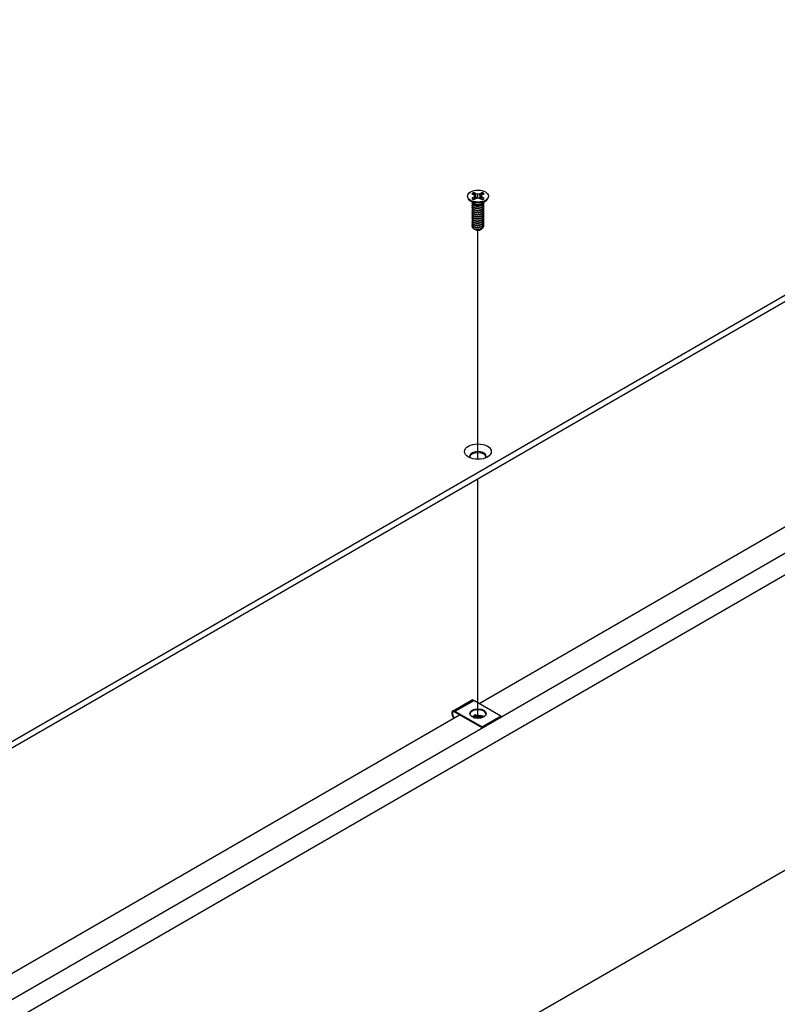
# Model space of a CAD drawing. Header units: millimetres. Extents: x 64 to 1798, y 64 to 1375.
# Tile 62 of 66: x 1473 to 1621, y 989 to 1181. Entities that reach past the tile are written whole.
import ezdxf

# ---------------------------------------------------------------- set-up
doc = ezdxf.new("R2010")
doc.units = ezdxf.units.MM
doc.header["$LTSCALE"] = 6.666667
for name, color, linetype, lineweight in [('Tweak Trail (ANSI)', 7, 'Continuous', 25), ('Visible (ANSI)', 7, 'Continuous', 25), ('Visible Narrow (ANSI)', 7, 'Continuous', 35)]:
    doc.layers.add(name, color=color, linetype=linetype, lineweight=lineweight)

msp = doc.modelspace()

# ---------------------------------------------------------------- linework, layer by layer
at = {"layer": 'Tweak Trail (ANSI)'}
for p, q in [((1562.3982, 1095.2618), (1562.3982, 1139.8784)), ((1562.3982, 1044.7846), (1562.3982, 1091.47))]:
    msp.add_line(p, q, dxfattribs=at)
at = {"layer": 'Visible (ANSI)'}
for p, q in [((1715.258, 1180.9016), (1416.6681, 1008.5107)), ((1417.6882, 1007.9217), (1715.258, 1179.7236)), ((1562.0038, 1147.0001), (1561.6079, 1147.2287)), ((1563.1914, 1147.2287), (1562.7956, 1147.0001)), ((1560.3677, 1146.5371), (1560.3677, 1146.4226)), ((1561.5021, 1145.1789), (1560.7969, 1145.7014)), ((1561.2017, 1146.9942), (1561.5976, 1146.7656)), ((1561.5976, 1146.3085), (1561.2017, 1146.0799)), ((1561.5976, 1146.7656), (1561.7616, 1146.5371)), ((1561.7616, 1146.5371), (1561.5976, 1146.3085)), ((1561.6368, 1145.8622), (1561.5976, 1146.3085)), ((1561.6079, 1145.8455), (1562.0038, 1146.074)), ((1561.8271, 1145.972), (1561.7616, 1146.5371)), ((1561.9663, 1146.3507), (1562.0038, 1147.0001)), ((1562.3997, 1146.9055), (1562.0038, 1147.0001)), ((1562.0038, 1146.074), (1562.3997, 1146.1687)), ((1562.7956, 1147.0001), (1562.3997, 1146.9055)), ((1562.3997, 1146.1687), (1562.3997, 1146.9055)), ((1562.3997, 1146.1687), (1562.7956, 1146.074)), ((1562.833, 1146.3507), (1562.7956, 1147.0001)), ((1562.7956, 1146.074), (1563.1914, 1145.8455)), ((1562.9722, 1145.972), (1563.0377, 1146.5371)), ((1563.0377, 1146.5371), (1563.2017, 1146.7656)), ((1563.2017, 1146.3085), (1563.0377, 1146.5371)), ((1563.1625, 1145.8622), (1563.2017, 1146.3085)), ((1563.2017, 1146.7656), (1563.5976, 1146.9942)), ((1563.5976, 1146.0799), (1563.2017, 1146.3085)), ((1563.2972, 1145.1789), (1564.0025, 1145.7014)), ((1563.5376, 1145.3452), (1563.5376, 1145.357)), ((1564.4317, 1146.5371), (1564.4317, 1146.4226)), ((1561.2617, 1145.1378), (1561.2617, 1145.1897)), ((1561.2617, 1144.723), (1561.2617, 1144.7749)), ((1561.2617, 1144.3082), (1561.2617, 1144.3601)), ((1561.2617, 1143.8935), (1561.2617, 1143.9453)), ((1561.2617, 1143.4787), (1561.2617, 1143.5305)), ((1561.6979, 1144.9015), (1561.595, 1144.9609)), ((1563.1592, 1144.9349), (1563.2043, 1144.9609)), ((1563.5376, 1144.9304), (1563.5376, 1144.9823)), ((1563.5376, 1144.5156), (1563.5376, 1144.5675)), ((1563.5376, 1144.1009), (1563.5376, 1144.1527)), ((1563.5376, 1143.6861), (1563.5376, 1143.7379)), ((1563.5376, 1143.2713), (1563.5376, 1143.3231)), ((1561.2617, 1143.0639), (1561.2617, 1143.1158)), ((1561.2617, 1142.6491), (1561.2617, 1142.701)), ((1561.2617, 1142.2343), (1561.2617, 1142.2862)), ((1561.2617, 1141.8196), (1561.2617, 1141.8714)), ((1561.2617, 1141.4048), (1561.2617, 1141.4566)), ((1563.5376, 1142.8565), (1563.5376, 1142.9084)), ((1563.5376, 1142.4417), (1563.5376, 1142.4936)), ((1563.5376, 1142.027), (1563.5376, 1142.0788)), ((1563.5376, 1141.6122), (1563.5376, 1141.664)), ((1561.2617, 1140.99), (1561.2617, 1141.0418)), ((1561.2617, 1140.6265), (1561.2617, 1140.6271)), ((1561.8644, 1140.0064), (1561.7972, 1140.0452)), ((1562.9349, 1140.0064), (1563.0599, 1140.0785)), ((1563.5376, 1141.1974), (1563.5376, 1141.2492)), ((1563.5376, 1140.7826), (1563.5376, 1140.8345)), ((1433.4935, 963.8107), (1728.0287, 1133.8606)), ((1715.1028, 1130.5457), (1417.6767, 958.8266)), ((1562.6223, 1047.7039), (1659.3828, 1103.5686)), ((1728.0287, 1076.2891), (1434.6209, 906.8901)), ((1557.4586, 1046.2194), (1561.1355, 1048.3423)), ((1566.8847, 1045.243), (1561.5955, 1048.2967)), ((1462.0434, 989.6347), (1558.8039, 1045.4994)), ((1557.9186, 1046.1738), (1563.2077, 1043.1201)), ((1563.2077, 1042.9568), (1557.9186, 1046.0105)), ((1561.5436, 1044.9769), (1561.8364, 1044.8442)), ((1566.8847, 1045.243), (1563.2077, 1043.1201)), ((1566.8847, 1045.0797), (1563.2077, 1042.9568)), ((1566.8847, 1045.0797), (1566.8847, 1045.243)), ((1563.2077, 1043.1201), (1563.2077, 1042.9568))]:
    msp.add_line(p, q, dxfattribs=at)
for centre, major_axis in [((1562.3997, 1146.5371), (-2.032, 0)), ((1562.3997, 1096.7634), (2.601, 0)), ((1562.4016, 1045.7084), (1.6, 0))]:
    msp.add_ellipse(centre, major_axis=major_axis, ratio=0.57735027, dxfattribs=at)
for centre, major_axis, ratio, start_param, end_param in [((1562.3997, 1146.5371), (-1.4359, 0), 0.57735027, 5.29642922, 5.69914506), ((1562.3997, 1146.5371), (-1.4359, 0), 0.57735027, 3.7256329, 4.12834874), ((1562.3997, 1146.4226), (2.032, 0), 0.57735027, 3.14159265, 6.28318531), ((1562.3997, 1146.5371), (1.4359, 0), 0.57735027, 3.7256329, 4.12834874), ((1562.3997, 1145.4255), (-1.1379, 0), 0.57735027, 0.11253944, 3.02905321), ((1562.3997, 1146.4234), (1.3986, 0), 0.57735027, 2.15828086, 2.46214233), ((1562.3997, 1146.4234), (1.3986, 0), 0.57735027, 0.67945032, 0.98331179), ((1562.3997, 1146.5371), (1.4359, 0), 0.57735027, 5.29642922, 5.69914506), ((1562.3997, 1145.5828), (-1.1379, 0), 0.57735027, 0.66197837, 2.47961428), ((1562.3997, 1140.6265), (-1.1379, 0), 0.57735027, 0, 0.78539816), ((1562.3997, 1140.3154), (-0.7569, 0), 0.57735027, 0.78539816, 2.35619449), ((1562.3997, 1095.8473), (1.6256, 0), 0.57735027, 5.96691699, 9.74104627), ((1562.3997, 1095.5855), (1.6256, 0), 0.57735027, 0.13995372, 3.00163893), ((1561.5955, 1047.5455), (-0.46, 0.7967), 0.57735027, 5.49778714, 6.28318531), ((1557.9186, 1045.4226), (-0.46, 0.7967), 0.57735027, 5.49778714, 8.27522143), ((1557.9186, 1045.4226), (-0.36, 0.6235), 0.57735027, 5.49778714, 8.40373077), ((1562.4016, 1045.5451), (1.6, 0), 0.57735027, 0.08850384, 3.05308881), ((1561.3862, 1044.886), (0.2218, 0.0196), 0.5123509, 0.73730355, 1.57334237), ((1562.5046, 1044.3791), (0.8194, 0.0724), 0.5123509, 1.27459984, 1.70844201)]:
    msp.add_ellipse(centre, major_axis=major_axis, ratio=ratio, start_param=start_param, end_param=end_param, dxfattribs=at)
for points, weights in [([(1561.6244, 1147.0955), (1561.6163, 1147.1612), (1561.6079, 1147.2287)], [1.01218915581, 1.01172679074, 1.01110160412]), ([(1563.1749, 1147.0955), (1563.1831, 1147.1612), (1563.1914, 1147.2287)], [1.01218915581, 1.01172679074, 1.01110160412]), ([(1561.6244, 1147.0955), (1561.8363, 1146.6327), (1561.9663, 1146.3507)], [1.53696783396, 1.9683578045, 2.37346205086]), ([(1561.9663, 1146.3507), (1562.0839, 1146.2107), (1562.1753, 1146.115)], [2.07391766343, 2.27571812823, 2.43161931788]), ([(1562.624, 1146.115), (1562.7155, 1146.2107), (1562.833, 1146.3507)], [2.43161931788, 2.27571812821, 2.07391766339]), ([(1562.833, 1146.3507), (1562.963, 1146.6327), (1563.1749, 1147.0955)], [2.37346205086, 1.9683578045, 1.53696783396]), ([(1563.2043, 1144.88), (1563.5109, 1145.0799), (1563.5357, 1145.3556)], [1, 0.907347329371, 0.942846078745]), ([(1563.2043, 1144.8282), (1563.5376, 1145.0454), (1563.5376, 1145.3452)], [1, 0.900099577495, 0.949184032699]), ([(1563.2043, 1144.4653), (1563.6644, 1144.7651), (1563.5012, 1145.1632)], [1, 0.867144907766, 0.997779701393]), ([(1563.2043, 1144.4134), (1563.5376, 1144.6306), (1563.5376, 1144.9304)], [1, 0.900099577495, 0.949184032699]), ([(1563.2043, 1144.0505), (1563.6644, 1144.3503), (1563.5012, 1144.7484)], [1, 0.867144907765, 0.997779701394]), ([(1563.2043, 1143.9986), (1563.5376, 1144.2158), (1563.5376, 1144.5156)], [1, 0.900099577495, 0.949184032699]), ([(1563.2043, 1143.6357), (1563.6644, 1143.9355), (1563.5012, 1144.3336)], [1, 0.867144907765, 0.997779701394]), ([(1563.2043, 1143.5838), (1563.5376, 1143.8011), (1563.5376, 1144.1009)], [1, 0.900099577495, 0.949184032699]), ([(1563.2043, 1143.2209), (1563.6644, 1143.5208), (1563.5012, 1143.9188)], [1, 0.867144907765, 0.997779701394]), ([(1563.2043, 1143.1691), (1563.5376, 1143.3863), (1563.5376, 1143.6861)], [1, 0.900099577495, 0.949184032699]), ([(1563.2043, 1142.8061), (1563.6644, 1143.106), (1563.5012, 1143.504)], [1, 0.867144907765, 0.997779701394]), ([(1563.2043, 1142.7543), (1563.5376, 1142.9715), (1563.5376, 1143.2713)], [1, 0.900099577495, 0.949184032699]), ([(1563.2043, 1142.3913), (1563.6644, 1142.6912), (1563.5012, 1143.0893)], [1, 0.867144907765, 0.997779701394]), ([(1563.2043, 1142.3395), (1563.5376, 1142.5567), (1563.5376, 1142.8565)], [1, 0.900099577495, 0.949184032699]), ([(1563.2043, 1141.9766), (1563.6644, 1142.2764), (1563.5012, 1142.6745)], [1, 0.867144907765, 0.997779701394]), ([(1563.2043, 1141.9247), (1563.5376, 1142.1419), (1563.5376, 1142.4417)], [1, 0.900099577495, 0.949184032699]), ([(1563.2043, 1141.5618), (1563.6644, 1141.8616), (1563.5012, 1142.2597)], [1, 0.867144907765, 0.997779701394]), ([(1563.2043, 1141.5099), (1563.5376, 1141.7272), (1563.5376, 1142.027)], [1, 0.900099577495, 0.949184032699]), ([(1563.2043, 1141.147), (1563.6644, 1141.4469), (1563.5012, 1141.8449)], [1, 0.867144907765, 0.997779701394]), ([(1563.2043, 1141.0952), (1563.5376, 1141.3124), (1563.5376, 1141.6122)], [1, 0.900099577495, 0.949184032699]), ([(1563.2043, 1140.7322), (1563.6644, 1141.0321), (1563.5012, 1141.4301)], [1, 0.867144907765, 0.997779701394]), ([(1563.2043, 1140.6804), (1563.5376, 1140.8976), (1563.5376, 1141.1974)], [1, 0.900099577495, 0.949184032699]), ([(1563.2043, 1140.3174), (1563.6644, 1140.6173), (1563.5012, 1141.0154)], [1, 0.867144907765, 0.997779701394]), ([(1563.2043, 1140.2656), (1563.5376, 1140.4828), (1563.5376, 1140.7826)], [1, 0.900099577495, 0.949184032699])]:
    msp.add_rational_spline(points, weights, degree=2, dxfattribs=at)
for points, weights, knots in [([(1561.2823, 1145.3011), (1561.2328, 1145.1685), (1561.3005, 1145.0363), (1561.4706, 1144.7045), (1562.1051, 1144.6409), (1562.7397, 1144.5773), (1563.2043, 1144.88)], [0.934199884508, 0.941930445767, 1, 0.866025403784, 1, 0.866025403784, 1], [0.7871516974, 0.7871516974, 0.7871516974, 0.7916666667, 0.7916666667, 0.8020833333, 0.8020833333, 0.8125, 0.8125, 0.8125]), ([(1561.2617, 1145.1378), (1561.2617, 1145.0601), (1561.3005, 1144.9844), (1561.4706, 1144.6526), (1562.1051, 1144.589), (1562.7397, 1144.5254), (1563.2043, 1144.8282)], [0.949184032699, 0.965925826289, 1, 0.866025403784, 1, 0.866025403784, 1], [0.7265173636, 0.7265173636, 0.7265173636, 0.7291666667, 0.7291666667, 0.7395833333, 0.7395833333, 0.75, 0.75, 0.75]), ([(1561.3169, 1144.9555), (1561.2135, 1144.7913), (1561.3005, 1144.6215), (1561.4706, 1144.2897), (1562.1051, 1144.2261), (1562.7397, 1144.1625), (1563.2043, 1144.4653)], [0.933615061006, 0.926660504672, 1, 0.866025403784, 1, 0.866025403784, 1], [0.7234644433, 0.7234644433, 0.7234644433, 0.7291666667, 0.7291666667, 0.7395833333, 0.7395833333, 0.75, 0.75, 0.75]), ([(1561.2617, 1144.723), (1561.2617, 1144.6453), (1561.3005, 1144.5697), (1561.4706, 1144.2378), (1562.1051, 1144.1742), (1562.7397, 1144.1106), (1563.2043, 1144.4134)], [0.949184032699, 0.965925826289, 1, 0.866025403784, 1, 0.866025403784, 1], [0.6640173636, 0.6640173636, 0.6640173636, 0.6666666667, 0.6666666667, 0.6770833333, 0.6770833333, 0.6875, 0.6875, 0.6875]), ([(1561.3169, 1144.5407), (1561.2135, 1144.3765), (1561.3005, 1144.2067), (1561.4706, 1143.8749), (1562.1051, 1143.8113), (1562.7397, 1143.7477), (1563.2043, 1144.0505)], [0.933615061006, 0.926660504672, 1, 0.866025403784, 1, 0.866025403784, 1], [0.6609644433, 0.6609644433, 0.6609644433, 0.6666666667, 0.6666666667, 0.6770833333, 0.6770833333, 0.6875, 0.6875, 0.6875]), ([(1561.2617, 1144.3082), (1561.2617, 1144.2305), (1561.3005, 1144.1549), (1561.4706, 1143.8231), (1562.1051, 1143.7595), (1562.7397, 1143.6958), (1563.2043, 1143.9986)], [0.949184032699, 0.965925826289, 1, 0.866025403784, 1, 0.866025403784, 1], [0.6015173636, 0.6015173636, 0.6015173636, 0.6041666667, 0.6041666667, 0.6145833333, 0.6145833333, 0.625, 0.625, 0.625]), ([(1561.3169, 1144.126), (1561.2135, 1143.9617), (1561.3005, 1143.7919), (1561.4706, 1143.4601), (1562.1051, 1143.3965), (1562.7397, 1143.3329), (1563.2043, 1143.6357)], [0.933615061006, 0.926660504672, 1, 0.866025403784, 1, 0.866025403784, 1], [0.5984644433, 0.5984644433, 0.5984644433, 0.6041666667, 0.6041666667, 0.6145833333, 0.6145833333, 0.625, 0.625, 0.625]), ([(1561.2617, 1143.8935), (1561.2617, 1143.8158), (1561.3005, 1143.7401), (1561.4706, 1143.4083), (1562.1051, 1143.3447), (1562.7397, 1143.2811), (1563.2043, 1143.5838)], [0.949184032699, 0.965925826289, 1, 0.866025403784, 1, 0.866025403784, 1], [0.5390173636, 0.5390173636, 0.5390173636, 0.5416666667, 0.5416666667, 0.5520833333, 0.5520833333, 0.5625, 0.5625, 0.5625]), ([(1561.3169, 1143.7112), (1561.2135, 1143.5469), (1561.3005, 1143.3772), (1561.4706, 1143.0453), (1562.1051, 1142.9817), (1562.7397, 1142.9181), (1563.2043, 1143.2209)], [0.933615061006, 0.926660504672, 1, 0.866025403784, 1, 0.866025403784, 1], [0.5359644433, 0.5359644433, 0.5359644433, 0.5416666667, 0.5416666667, 0.5520833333, 0.5520833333, 0.5625, 0.5625, 0.5625]), ([(1561.2617, 1143.4787), (1561.2617, 1143.401), (1561.3005, 1143.3253), (1561.4706, 1142.9935), (1562.1051, 1142.9299), (1562.7397, 1142.8663), (1563.2043, 1143.1691)], [0.949184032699, 0.965925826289, 1, 0.866025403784, 1, 0.866025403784, 1], [0.4765173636, 0.4765173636, 0.4765173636, 0.4791666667, 0.4791666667, 0.4895833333, 0.4895833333, 0.5, 0.5, 0.5]), ([(1561.3169, 1143.2964), (1561.2135, 1143.1321), (1561.3005, 1142.9624), (1561.4706, 1142.6306), (1562.1051, 1142.567), (1562.7397, 1142.5034), (1563.2043, 1142.8061)], [0.933615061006, 0.926660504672, 1, 0.866025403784, 1, 0.866025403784, 1], [0.4734644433, 0.4734644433, 0.4734644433, 0.4791666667, 0.4791666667, 0.4895833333, 0.4895833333, 0.5, 0.5, 0.5]), ([(1562.0063, 1144.6015), (1562.0952, 1144.5809), (1562.1941, 1144.5733), (1562.3898, 1144.5583), (1562.5867, 1144.6035)], [0.949876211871, 0.966622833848, 1, 0.936018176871, 0.933147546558], [0.73698822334, 0.73698822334, 0.73698822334, 0.73958333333, 0.73958333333, 0.74455798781, 0.74455798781, 0.74455798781]), ([(1562.0063, 1144.1868), (1562.0952, 1144.1661), (1562.1941, 1144.1585), (1562.3898, 1144.1435), (1562.5867, 1144.1887)], [0.949876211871, 0.966622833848, 1, 0.936018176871, 0.933147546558], [0.67448822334, 0.67448822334, 0.67448822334, 0.67708333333, 0.67708333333, 0.68205798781, 0.68205798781, 0.68205798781]), ([(1562.0063, 1143.772), (1562.0952, 1143.7513), (1562.1941, 1143.7437), (1562.3898, 1143.7287), (1562.5867, 1143.7739)], [0.94987621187, 0.966622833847, 1, 0.936018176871, 0.933147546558], [0.61198822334, 0.61198822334, 0.61198822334, 0.61458333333, 0.61458333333, 0.61955798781, 0.61955798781, 0.61955798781]), ([(1562.0063, 1143.3572), (1562.0952, 1143.3365), (1562.1941, 1143.3289), (1562.3898, 1143.3139), (1562.5867, 1143.3591)], [0.949876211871, 0.966622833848, 1, 0.936018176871, 0.933147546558], [0.54948822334, 0.54948822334, 0.54948822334, 0.55208333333, 0.55208333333, 0.55705798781, 0.55705798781, 0.55705798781]), ([(1561.2617, 1143.0639), (1561.2617, 1142.9862), (1561.3005, 1142.9105), (1561.4706, 1142.5787), (1562.1051, 1142.5151), (1562.7397, 1142.4515), (1563.2043, 1142.7543)], [0.949184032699, 0.965925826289, 1, 0.866025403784, 1, 0.866025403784, 1], [0.4140173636, 0.4140173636, 0.4140173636, 0.4166666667, 0.4166666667, 0.4270833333, 0.4270833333, 0.4375, 0.4375, 0.4375]), ([(1561.3169, 1142.8816), (1561.2135, 1142.7174), (1561.3005, 1142.5476), (1561.4706, 1142.2158), (1562.1051, 1142.1522), (1562.7397, 1142.0886), (1563.2043, 1142.3913)], [0.933615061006, 0.926660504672, 1, 0.866025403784, 1, 0.866025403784, 1], [0.4109644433, 0.4109644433, 0.4109644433, 0.4166666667, 0.4166666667, 0.4270833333, 0.4270833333, 0.4375, 0.4375, 0.4375]), ([(1561.2617, 1142.6491), (1561.2617, 1142.5714), (1561.3005, 1142.4958), (1561.4706, 1142.1639), (1562.1051, 1142.1003), (1562.7397, 1142.0367), (1563.2043, 1142.3395)], [0.949184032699, 0.965925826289, 1, 0.866025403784, 1, 0.866025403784, 1], [0.3515173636, 0.3515173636, 0.3515173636, 0.3541666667, 0.3541666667, 0.3645833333, 0.3645833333, 0.375, 0.375, 0.375]), ([(1561.3169, 1142.4668), (1561.2135, 1142.3026), (1561.3005, 1142.1328), (1561.4706, 1141.801), (1562.1051, 1141.7374), (1562.7397, 1141.6738), (1563.2043, 1141.9766)], [0.933615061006, 0.926660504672, 1, 0.866025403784, 1, 0.866025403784, 1], [0.3484644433, 0.3484644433, 0.3484644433, 0.3541666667, 0.3541666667, 0.3645833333, 0.3645833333, 0.375, 0.375, 0.375]), ([(1561.2617, 1142.2343), (1561.2617, 1142.1566), (1561.3005, 1142.081), (1561.4706, 1141.7492), (1562.1051, 1141.6856), (1562.7397, 1141.6219), (1563.2043, 1141.9247)], [0.949184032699, 0.965925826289, 1, 0.866025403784, 1, 0.866025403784, 1], [0.2890173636, 0.2890173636, 0.2890173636, 0.2916666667, 0.2916666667, 0.3020833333, 0.3020833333, 0.3125, 0.3125, 0.3125]), ([(1561.3169, 1142.0521), (1561.2135, 1141.8878), (1561.3005, 1141.718), (1561.4706, 1141.3862), (1562.1051, 1141.3226), (1562.7397, 1141.259), (1563.2043, 1141.5618)], [0.933615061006, 0.926660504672, 1, 0.866025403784, 1, 0.866025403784, 1], [0.2859644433, 0.2859644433, 0.2859644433, 0.2916666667, 0.2916666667, 0.3020833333, 0.3020833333, 0.3125, 0.3125, 0.3125]), ([(1561.2617, 1141.8196), (1561.2617, 1141.7419), (1561.3005, 1141.6662), (1561.4706, 1141.3344), (1562.1051, 1141.2708), (1562.7397, 1141.2072), (1563.2043, 1141.5099)], [0.949184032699, 0.965925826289, 1, 0.866025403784, 1, 0.866025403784, 1], [0.2265173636, 0.2265173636, 0.2265173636, 0.2291666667, 0.2291666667, 0.2395833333, 0.2395833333, 0.25, 0.25, 0.25]), ([(1561.3169, 1141.6373), (1561.2135, 1141.473), (1561.3005, 1141.3033), (1561.4706, 1140.9714), (1562.1051, 1140.9078), (1562.7397, 1140.8442), (1563.2043, 1141.147)], [0.933615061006, 0.926660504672, 1, 0.866025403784, 1, 0.866025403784, 1], [0.2234644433, 0.2234644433, 0.2234644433, 0.2291666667, 0.2291666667, 0.2395833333, 0.2395833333, 0.25, 0.25, 0.25]), ([(1561.2617, 1141.4048), (1561.2617, 1141.3271), (1561.3005, 1141.2514), (1561.4706, 1140.9196), (1562.1051, 1140.856), (1562.7397, 1140.7924), (1563.2043, 1141.0952)], [0.949184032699, 0.965925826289, 1, 0.866025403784, 1, 0.866025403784, 1], [0.1640173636, 0.1640173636, 0.1640173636, 0.1666666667, 0.1666666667, 0.1770833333, 0.1770833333, 0.1875, 0.1875, 0.1875]), ([(1562.0063, 1142.9424), (1562.0952, 1142.9217), (1562.1941, 1142.9142), (1562.3898, 1142.8992), (1562.5867, 1142.9443)], [0.94987621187, 0.966622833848, 1, 0.936018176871, 0.933147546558], [0.48698822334, 0.48698822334, 0.48698822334, 0.48958333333, 0.48958333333, 0.49455798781, 0.49455798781, 0.49455798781]), ([(1562.0063, 1142.5276), (1562.0952, 1142.507), (1562.1941, 1142.4994), (1562.3898, 1142.4844), (1562.5867, 1142.5296)], [0.949876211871, 0.966622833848, 1, 0.936018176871, 0.933147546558], [0.42448822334, 0.42448822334, 0.42448822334, 0.42708333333, 0.42708333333, 0.43205798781, 0.43205798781, 0.43205798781]), ([(1562.0063, 1142.1129), (1562.0952, 1142.0922), (1562.1941, 1142.0846), (1562.3898, 1142.0696), (1562.5867, 1142.1148)], [0.949876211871, 0.966622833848, 1, 0.936018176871, 0.933147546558], [0.36198822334, 0.36198822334, 0.36198822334, 0.36458333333, 0.36458333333, 0.36955798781, 0.36955798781, 0.36955798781]), ([(1562.0063, 1141.6981), (1562.0952, 1141.6774), (1562.1941, 1141.6698), (1562.3898, 1141.6548), (1562.5867, 1141.7)], [0.94987621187, 0.966622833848, 1, 0.936018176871, 0.933147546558], [0.29948822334, 0.29948822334, 0.29948822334, 0.30208333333, 0.30208333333, 0.30705798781, 0.30705798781, 0.30705798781]), ([(1561.3169, 1141.2225), (1561.2135, 1141.0582), (1561.3005, 1140.8885), (1561.4706, 1140.5567), (1562.1051, 1140.4931), (1562.7397, 1140.4295), (1563.2043, 1140.7322)], [0.933615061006, 0.926660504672, 1, 0.866025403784, 1, 0.866025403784, 1], [0.1609644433, 0.1609644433, 0.1609644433, 0.1666666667, 0.1666666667, 0.1770833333, 0.1770833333, 0.1875, 0.1875, 0.1875]), ([(1561.2617, 1140.99), (1561.2617, 1140.9123), (1561.3005, 1140.8366), (1561.4706, 1140.5048), (1562.1051, 1140.4412), (1562.7397, 1140.3776), (1563.2043, 1140.6804)], [0.949184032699, 0.965925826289, 1, 0.866025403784, 1, 0.866025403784, 1], [0.1015173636, 0.1015173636, 0.1015173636, 0.1041666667, 0.1041666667, 0.1145833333, 0.1145833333, 0.125, 0.125, 0.125]), ([(1561.2618, 1140.6325), (1561.2604, 1140.552), (1561.3005, 1140.4737), (1561.4706, 1140.1419), (1562.1051, 1140.0783), (1562.7397, 1140.0147), (1563.2043, 1140.3174)], [0.948065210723, 0.96476686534, 1, 0.866025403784, 1, 0.866025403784, 1], [0.1014272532, 0.1014272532, 0.1014272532, 0.1041666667, 0.1041666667, 0.1145833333, 0.1145833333, 0.125, 0.125, 0.125]), ([(1561.595, 1140.1619), (1561.8106, 1140.056), (1562.1051, 1140.0264), (1562.7397, 1139.9628), (1563.2043, 1140.2656)], [0.933012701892, 0.933012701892, 1, 0.866025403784, 1], [0.046875, 0.046875, 0.046875, 0.0520833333, 0.0520833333, 0.0625, 0.0625, 0.0625]), ([(1562.0063, 1141.2833), (1562.0952, 1141.2626), (1562.1941, 1141.255), (1562.3898, 1141.24), (1562.5867, 1141.2852)], [0.94987621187, 0.966622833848, 1, 0.936018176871, 0.933147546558], [0.23698822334, 0.23698822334, 0.23698822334, 0.23958333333, 0.23958333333, 0.24455798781, 0.24455798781, 0.24455798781]), ([(1562.0063, 1140.8685), (1562.0952, 1140.8478), (1562.1941, 1140.8403), (1562.3898, 1140.8253), (1562.5867, 1140.8704)], [0.949876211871, 0.966622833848, 1, 0.936018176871, 0.933147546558], [0.17448822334, 0.17448822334, 0.17448822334, 0.17708333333, 0.17708333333, 0.18205798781, 0.18205798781, 0.18205798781]), ([(1562.0063, 1140.4537), (1562.0952, 1140.4331), (1562.1941, 1140.4255), (1562.3898, 1140.4105), (1562.5867, 1140.4557)], [0.949876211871, 0.966622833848, 1, 0.936018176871, 0.933147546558], [0.11198822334, 0.11198822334, 0.11198822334, 0.11458333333, 0.11458333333, 0.11955798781, 0.11955798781, 0.11955798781]), ([(1562.0063, 1140.039), (1562.0952, 1140.0183), (1562.1941, 1140.0107), (1562.3898, 1139.9957), (1562.5867, 1140.0409)], [0.94987621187, 0.966622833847, 1, 0.936018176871, 0.933147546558], [0.04948822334, 0.04948822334, 0.04948822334, 0.05208333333, 0.05208333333, 0.05705798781, 0.05705798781, 0.05705798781])]:
    msp.add_rational_spline(points, weights, degree=2, knots=knots, dxfattribs=at)
for points, knots in [([(1563.1593, 1144.9349), (1563.1285, 1144.9172), (1563.0953, 1144.9), (1562.9552, 1144.8358), (1562.838, 1144.799), (1562.581, 1144.7495), (1562.4425, 1144.7391), (1562.2074, 1144.7487), (1562.0852, 1144.7623), (1561.8606, 1144.823), (1561.7725, 1144.8585), (1561.6979, 1144.9015)], [-0.264031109, -0.264031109, -0.264031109, -0.264031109, -0.240251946, -0.240251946, -0.170743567, -0.170743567, -0.096248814, -0.096248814, -0.041982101, -0.041982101, -0.000001, -0.000001, -0.000001, -0.000001]), ([(1563.0599, 1140.0785), (1563.0061, 1140.0475), (1562.9415, 1140.0165), (1562.7905, 1139.965), (1562.7192, 1139.9468), (1562.5343, 1139.9143), (1562.4194, 1139.907), (1562.2145, 1139.9166), (1562.1003, 1139.9307), (1561.8945, 1139.9932), (1561.8157, 1140.0297), (1561.7316, 1140.0878), (1561.7127, 1140.1029), (1561.6957, 1140.1185)], [-0.235586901, -0.235586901, -0.235586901, -0.235586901, -0.203660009, -0.203660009, -0.177946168, -0.177946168, -0.13906218, -0.13906218, -0.107080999, -0.107080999, -0.08213524, -0.08213524, -0.073977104, -0.073977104, -0.073977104, -0.073977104]), ([(1563.3463, 1140.378), (1563.3373, 1140.356), (1563.3263, 1140.3342), (1563.2872, 1140.2697), (1563.2533, 1140.2285), (1563.159, 1140.1401), (1563.1033, 1140.1036), (1563.0599, 1140.0785)], [-0.047408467, -0.047408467, -0.047408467, -0.047408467, -0.0389749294, -0.0389749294, -0.0219856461, -0.0219856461, -0.000001, -0.000001, -0.000001, -0.000001])]:
    msp.add_open_spline(points, degree=3, knots=knots, dxfattribs=at)
msp.add_open_spline([(1561.2618, 1140.6325), (1561.2677, 1140.6896), (1561.2883, 1140.7452), (1561.3229, 1140.7982)], degree=3, dxfattribs=at)
at = {"layer": 'Visible Narrow (ANSI)'}
for p, q in [((1561.5955, 1048.2967), (1557.9186, 1046.1738)), ((1561.5436, 1044.9769), (1561.5632, 1044.9216)), ((1561.6267, 1045.0898), (1561.9827, 1044.9284)), ((1561.6609, 1045.1425), (1562.0169, 1044.9812)), ((1562.0781, 1045.1059), (1561.7221, 1045.2672)), ((1562.1983, 1045.2818), (1561.8423, 1045.4432))]:
    msp.add_line(p, q, dxfattribs=at)
for centre, major_axis, ratio, start_param, end_param in [((1561.3615, 1045.1656), (-0.6774, -0.0598), 0.5123509, 3.8788962, 3.97769597), ((1561.3807, 1044.9478), (0.3465, 0.0306), 0.5123509, 0.73730355, 1.40367134), ((1561.378, 1044.9792), (0.3985, 0.0352), 0.5123509, 0.73730355, 1.25188383), ((1561.4719, 1045.1787), (-0.1156, -0.255), 0.63573832, 0.98761935, 1.50982576), ((1561.3704, 1045.0642), (-0.4954, -0.0438), 0.5123509, 3.8788962, 4.19516416), ((1561.7301, 1045.0304), (-0.0772, -0.1704), 0.63573832, 4.30863136, 4.65141841), ((1561.5868, 1045.2624), (-0.0826, -0.1822), 0.63573832, 1.1670387, 1.87710243), ((1561.8574, 1045.2721), (0.0826, 0.1822), 0.63573832, 0.72581996, 1.87710243), ((1561.828, 1045.0173), (-0.1156, -0.255), 0.63573832, 1.06116215, 1.50982576), ((1562.0862, 1044.869), (-0.0772, -0.1704), 0.63573832, 4.30863136, 4.65141841), ((1562.2176, 1045.064), (0.3308, 0.0292), 0.5123509, 3.8788962, 4.88961722), ((1561.9428, 1045.101), (-0.0826, -0.1822), 0.63573832, 1.1670387, 1.87710243), ((1562.2148, 1045.0954), (0.2788, 0.0246), 0.5123509, 3.8788962, 4.88961722), ((1562.2135, 1045.1108), (0.0826, 0.1822), 0.63573832, 0.72581996, 1.87710243), ((1562.2073, 1045.1804), (-0.1819, -0.0161), 0.5123509, 0.73730355, 1.74802457), ((1562.4799, 1044.6587), (-1.275, -0.1126), 0.5123509, 3.64951657, 4.88961722), ((1562.2135, 1045.1108), (0.0357, -0.1968), 0.15140389, 1.44541766, 2.59670014), ((1562.4889, 1044.5573), (-1.0931, -0.0965), 0.5123509, 3.76606671, 4.88961722), ((1562.2815, 1045.0723), (0.0357, -0.1968), 0.15140389, 4.58701032, 5.29707404), ((1562.4964, 1044.4722), (0.9962, 0.088), 0.5123509, 0.78996784, 1.74802457), ((1562.2716, 1044.8533), (-0.0334, 0.1841), 0.15140389, 4.95428699, 5.29707404), ((1562.4992, 1044.4409), (0.9442, 0.0834), 0.5123509, 0.88381598, 1.74802457), ((1562.3192, 1044.9757), (-0.05, 0.2755), 0.15140389, 1.81269434, 2.30335375)]:
    msp.add_ellipse(centre, major_axis=major_axis, ratio=ratio, start_param=start_param, end_param=end_param, dxfattribs=at)

doc.saveas('drawing.dxf')
